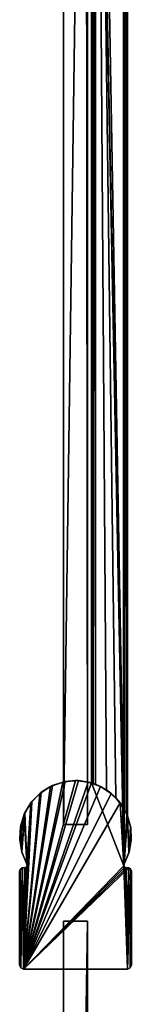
# Model space of a CAD drawing. Header units: metres. Extents: x 0 to 883, y -834 to 49.
# Tile 22 of 25: x 820 to 848, y -444 to -198. Entities that reach past the tile are written whole.
import ezdxf

# ---------------------------------------------------------------- set-up
doc = ezdxf.new("R2010")
doc.units = ezdxf.units.M

msp = doc.modelspace()

# ---------------------------------------------------------------- linework, layer by layer
at = {"layer": 'Y2A850'}
for points in [[(831.299866, -399.099579, 13.5), (836.900391, 1.544305, 13.5), (837.299866, -399.099579, 13.5)], [(831.299866, -14.996019, 13.5), (836.900391, 1.544305, 13.5), (831.299866, -399.099579, 13.5)], [(831.299866, -399.099579, 1980.5), (836.900391, 1.544305, 1980.5), (831.299866, -14.996019, 1980.5)], [(837.299866, -399.099579, 1980.5), (836.900391, 1.544305, 1980.5), (831.299866, -399.099579, 1980.5)], [(837.299866, -399.099579, 13.5), (836.900391, 1.544305, 13.5), (837.299866, -15.045778, 13.5)], [(837.299866, -15.045778, 1980.5), (836.900391, 1.544305, 1980.5), (837.299866, -399.099579, 1980.5)], [(831.299866, -14.996019, 13.5), (831.299866, -399.099579, 13.5), (831.299866, -14.996019, 1980.5)], [(831.299866, -399.099579, 13.5), (831.299866, -399.099579, 1980.5), (831.299866, -14.996019, 1980.5)], [(837.299866, -399.099579, 13.5), (837.299866, -15.045778, 13.5), (837.299866, -399.099579, 1980.5)], [(837.299866, -15.045778, 13.5), (837.299866, -15.045778, 1980.5), (837.299866, -399.099579, 1980.5)], [(831.299866, -399.099579, 13.5), (837.299866, -399.099579, 13.5), (831.299866, -399.099579, 1980.5)], [(837.299866, -399.099579, 13.5), (837.299866, -399.099579, 1980.5), (831.299866, -399.099579, 1980.5)], [(831.299866, -423.299591, 3), (831.299866, -810.299561, 3), (831.299866, -423.299591, 1994)], [(831.299866, -810.299561, 3), (831.299866, -810.299561, 1994), (831.299866, -423.299591, 1994)], [(837.299866, -423.299591, 3), (831.299866, -423.299591, 3), (837.299866, -423.299591, 1994)], [(831.299866, -423.299591, 3), (831.299866, -423.299591, 1994), (837.299866, -423.299591, 1994)], [(831.299866, -423.299591, 3), (837.299866, -423.299591, 3), (831.299866, -810.299561, 3)], [(837.299866, -423.299591, 3), (837.299866, -810.299561, 3), (831.299866, -810.299561, 3)], [(831.299866, -423.299591, 1994), (831.299866, -810.299561, 1994), (837.299866, -423.299591, 1994)], [(831.299866, -810.299561, 1994), (837.299866, -810.299561, 1994), (837.299866, -423.299591, 1994)], [(837.299866, -810.299561, 3), (837.299866, -423.299591, 3), (837.299866, -810.299561, 1994)], [(837.299866, -423.299591, 3), (837.299866, -423.299591, 1994), (837.299866, -810.299561, 1994)]]:
    msp.add_3dface(points, dxfattribs=at)
at = {"layer": 'Y2A85012'}
for points in [[(846.480164, -409.00177), (838.312683, 4.012834), (847.312683, 13.012834)], [(847.312683, -396.935669), (846.480164, -409.00177), (847.312683, 13.012834)], [(846.484253, 12.184372, 6.785111), (846.705566, -395.611298, 6.719441), (847.024475, 12.724623, 6.502149)], [(847.16156, -396.570007, 6.328299), (847.024475, 12.724623, 6.502149), (846.705566, -395.611298, 6.719441)], [(847.26355, 12.9637, 6.109252), (847.024475, 12.724623, 6.502149), (847.16156, -396.570007, 6.328299)], [(847.27948, -396.852844, 6.055089), (847.26355, 12.9637, 6.109252), (847.16156, -396.570007, 6.328299)], [(847.312683, 13.012834, 5.8), (847.26355, 12.9637, 6.109252), (847.27948, -396.852844, 6.055089)], [(847.312683, -396.935669, 5.8), (847.312683, 13.012834, 5.8), (847.27948, -396.852844, 6.055089)], [(847.312683, -396.935669, 5.8), (847.312683, -396.935669), (847.312683, 13.012834, 5.8)], [(847.312683, -396.935669), (847.312683, 13.012834), (847.312683, 13.012834, 5.8)], [(846.312256, 12.012419, 6.8), (839.312683, 5.012834, 6.8), (846.312256, -394.90918, 6.8)], [(846.312256, 12.012419, 6.8), (846.312256, -394.90918, 6.8), (846.484253, 12.184372, 6.785111)], [(846.312256, -394.90918, 6.8), (846.705566, -395.611298, 6.719441), (846.484253, 12.184372, 6.785111)], [(839.312683, 5.012834, 6.8), (839.140747, 4.840896, 6.785042), (839.312683, -389.027802, 6.8)], [(842.064819, -390.450348, 6.8), (839.312683, 5.012834, 6.8), (839.312683, -389.027802, 6.8)], [(844.436768, -392.443329, 6.8), (839.312683, 5.012834, 6.8), (842.064819, -390.450348, 6.8)], [(846.312256, -394.90918, 6.8), (839.312683, 5.012834, 6.8), (844.436768, -392.443329, 6.8)], [(838.312683, 4.012834, 5.799586), (838.312683, -388.687012, 5.799586), (838.361694, 4.061841, 6.108867)], [(838.312683, -388.687012, 5.799586), (838.422424, -388.720306, 6.255084), (838.361694, 4.061841, 6.108867)], [(846.480164, -409.00177), (846.416931, -409.45285), (838.312683, 4.012834)], [(846.416931, -409.45285), (838.312683, -388.687012), (838.312683, 4.012834)], [(838.312683, -388.687012), (838.312683, -388.687012, 5.799586), (838.312683, 4.012834)], [(838.312683, -388.687012, 5.799586), (838.312683, 4.012834, 5.799586), (838.312683, 4.012834)], [(838.361694, 4.061841, 6.108867), (838.422424, -388.720306, 6.255084), (838.600647, 4.300764, 6.501865)], [(838.422424, -388.720306, 6.255084), (838.726807, -388.817932, 6.610183), (838.600647, 4.300764, 6.501865)], [(838.600647, 4.300764, 6.501865), (838.726807, -388.817932, 6.610183), (839.140747, 4.840896, 6.785042)], [(839.140747, 4.840896, 6.785042), (838.726807, -388.817932, 6.610183), (839.312683, -389.027802, 6.8)], [(834.299866, -388.099579, 2000), (821.300293, -435.299591, 2000), (837.516296, -388.47406, 2000)], [(831.083435, -388.47406, 2000), (821.300293, -435.299591, 2000), (834.299866, -388.099579, 2000)], [(835.041565, -388.119232), (821.300293, -435.299591), (831.728699, -388.337708)], [(838.312683, -388.687012), (821.300293, -435.299591), (835.041565, -388.119232)], [(831.728699, -388.337708), (821.300293, -435.299591), (828.560425, -389.330109)], [(828.039063, -389.577515, 2000), (821.300293, -435.299591, 2000), (831.083435, -388.47406, 2000)], [(837.516296, -388.47406, 2000), (821.300293, -435.299591, 2000), (840.560669, -389.577515, 2000)], [(846.416931, -409.45285), (821.300293, -435.299591), (838.312683, -388.687012)], [(828.560425, -389.330109), (821.300293, -435.299591), (825.714966, -391.040649)], [(825.714966, -391.040649), (828.039063, -389.577515, 2000), (828.560425, -389.330109)], [(828.039063, -389.577515, 2000), (831.083435, -388.47406, 2000), (828.560425, -389.330109)], [(828.560425, -389.330109), (831.083435, -388.47406, 2000), (831.728699, -388.337708)], [(831.083435, -388.47406, 2000), (834.299866, -388.099579, 2000), (831.728699, -388.337708)], [(831.728699, -388.337708), (834.299866, -388.099579, 2000), (835.041565, -388.119232)], [(837.516296, -388.47406, 2000), (835.041565, -388.119232), (834.299866, -388.099579, 2000)], [(835.041565, -388.119232), (837.516296, -388.47406, 2000), (838.312683, -388.687012)], [(839.312683, -389.027802, 6.8), (837.516296, -388.47406, 2000), (840.560669, -389.577515, 2000)], [(838.726807, -388.817932, 6.610183), (837.516296, -388.47406, 2000), (839.312683, -389.027802, 6.8)], [(838.422424, -388.720306, 6.255084), (837.516296, -388.47406, 2000), (838.726807, -388.817932, 6.610183)], [(838.312683, -388.687012, 5.799586), (837.516296, -388.47406, 2000), (838.422424, -388.720306, 6.255084)], [(838.312683, -388.687012), (837.516296, -388.47406, 2000), (838.312683, -388.687012, 5.799586)], [(839.312683, -389.027802, 6.8), (840.560669, -389.577515, 2000), (842.064819, -390.450348, 6.8)], [(825.329651, -391.350861, 2000), (821.300293, -435.299591, 2000), (828.039063, -389.577515, 2000)], [(840.560669, -389.577515, 2000), (821.300293, -435.299591, 2000), (843.270081, -391.350861, 2000)], [(825.714966, -391.040649), (821.300293, -435.299591), (823.352295, -393.373138)], [(823.100098, -393.699249, 2000), (821.300293, -435.299591, 2000), (825.329651, -391.350861, 2000)], [(843.270081, -391.350861, 2000), (821.300293, -435.299591, 2000), (845.499573, -393.699249, 2000)], [(823.100098, -393.699249, 2000), (825.329651, -391.350861, 2000), (823.352295, -393.373138)], [(823.352295, -393.373138), (825.329651, -391.350861, 2000), (825.714966, -391.040649)], [(825.329651, -391.350861, 2000), (828.039063, -389.577515, 2000), (825.714966, -391.040649)], [(840.560669, -389.577515, 2000), (843.270081, -391.350861, 2000), (842.064819, -390.450348, 6.8)], [(842.064819, -390.450348, 6.8), (843.270081, -391.350861, 2000), (844.436768, -392.443329, 6.8)], [(843.270081, -391.350861, 2000), (845.499573, -393.699249, 2000), (844.436768, -392.443329, 6.8)], [(823.352295, -393.373138), (821.300293, -435.299591), (822.182739, -409.45285)], [(822.182739, -409.45285, 2000), (821.300293, -435.299591, 2000), (823.100098, -393.699249, 2000)], [(845.499573, -393.699249, 2000), (821.300293, -435.299591, 2000), (846.416931, -409.45285, 2000)], [(823.100098, -393.699249, 2000), (821.469788, -396.49704, 2000), (822.119568, -409.00177, 2000)], [(823.100098, -393.699249, 2000), (821.605286, -396.196381), (821.469788, -396.49704, 2000)], [(821.605286, -396.196381), (823.352295, -393.373138), (822.119568, -409.00177)], [(821.605286, -396.196381), (823.100098, -393.699249, 2000), (823.352295, -393.373138)], [(822.119568, -409.00177), (823.352295, -393.373138), (822.182739, -409.45285)], [(822.182739, -409.45285, 2000), (823.100098, -393.699249, 2000), (822.119568, -409.00177, 2000)], [(844.436768, -392.443329, 6.8), (845.499573, -393.699249, 2000), (846.312256, -394.90918, 6.8)], [(847.129944, -396.49704, 2000), (845.499573, -393.699249, 2000), (846.480164, -409.00177, 2000)], [(846.480164, -409.00177, 2000), (845.499573, -393.699249, 2000), (846.416931, -409.45285, 2000)], [(845.499573, -393.699249, 2000), (846.705566, -395.611298, 6.719441), (846.312256, -394.90918, 6.8)], [(846.705566, -395.611298, 6.719441), (845.499573, -393.699249, 2000), (847.16156, -396.570007, 6.328299)], [(845.499573, -393.699249, 2000), (847.129944, -396.49704, 2000), (847.16156, -396.570007, 6.328299)], [(820.525818, -399.594543, 2000), (820.318726, -402.826111, 2000), (821.469788, -396.49704, 2000)], [(820.318726, -402.826111, 2000), (820.859619, -406.018768, 2000), (821.469788, -396.49704, 2000)], [(820.525818, -399.594543, 2000), (821.469788, -396.49704, 2000), (820.572205, -399.351593)], [(820.572205, -399.351593), (821.605286, -396.196381), (820.836792, -405.939545)], [(820.572205, -399.351593), (821.469788, -396.49704, 2000), (821.605286, -396.196381)], [(820.836792, -405.939545), (821.605286, -396.196381), (822.119568, -409.00177)], [(822.119568, -409.00177, 2000), (821.469788, -396.49704, 2000), (820.859619, -406.018768, 2000)], [(847.740051, -406.018768, 2000), (847.129944, -396.49704, 2000), (846.480164, -409.00177, 2000)], [(846.480164, -409.00177), (847.312683, -396.935669), (847.70636, -406.13266)], [(848.073914, -399.594543, 2000), (847.129944, -396.49704, 2000), (847.740051, -406.018768, 2000)], [(847.16156, -396.570007, 6.328299), (847.129944, -396.49704, 2000), (847.27948, -396.852844, 6.055089)], [(848.073914, -399.594543, 2000), (847.27948, -396.852844, 6.055089), (847.129944, -396.49704, 2000)], [(847.27948, -396.852844, 6.055089), (848.073914, -399.594543, 2000), (847.312683, -396.935669, 5.8)], [(847.312683, -396.935669), (848.13324, -399.945984), (847.70636, -406.13266)], [(847.312683, -396.935669), (848.073914, -399.594543, 2000), (848.13324, -399.945984)], [(847.312683, -396.935669, 5.8), (848.073914, -399.594543, 2000), (847.312683, -396.935669)], [(820.311157, -402.661377), (820.572205, -399.351593), (820.836792, -405.939545)], [(820.311157, -402.661377), (820.525818, -399.594543, 2000), (820.572205, -399.351593)], [(820.318726, -402.826111, 2000), (820.525818, -399.594543, 2000), (820.311157, -402.661377)], [(847.70636, -406.13266), (848.13324, -399.945984), (848.266663, -403.063263)], [(848.281006, -402.82608, 2000), (848.073914, -399.594543, 2000), (847.740051, -406.018768, 2000)], [(848.13324, -399.945984), (848.073914, -399.594543, 2000), (848.281006, -402.82608, 2000)], [(848.266663, -403.063263), (848.13324, -399.945984), (848.281006, -402.82608, 2000)], [(820.836792, -405.939545), (820.318726, -402.826111, 2000), (820.311157, -402.661377)], [(820.836792, -405.939545), (820.859619, -406.018768, 2000), (820.318726, -402.826111, 2000)], [(847.740051, -406.018768, 2000), (847.70636, -406.13266), (848.266663, -403.063263)], [(847.740051, -406.018768, 2000), (848.266663, -403.063263), (848.281006, -402.82608, 2000)], [(822.119568, -409.00177), (822.119568, -409.00177, 2000), (820.836792, -405.939545)], [(822.119568, -409.00177, 2000), (820.859619, -406.018768, 2000), (820.836792, -405.939545)], [(846.480164, -409.00177, 2000), (846.480164, -409.00177), (847.740051, -406.018768, 2000)], [(846.480164, -409.00177), (847.70636, -406.13266), (847.740051, -406.018768, 2000)], [(822.182739, -409.45285, 2000), (822.119568, -409.00177, 2000), (822.182739, -409.45285)], [(822.182739, -409.45285), (822.119568, -409.00177, 2000), (822.119568, -409.00177)], [(846.416931, -409.45285, 2000), (846.480164, -409.00177), (846.480164, -409.00177, 2000)], [(846.480164, -409.00177), (846.416931, -409.45285, 2000), (846.416931, -409.45285)], [(820.592896, -435.006561), (820.299866, -434.299164), (820.464539, -410.352631)], [(820.464539, -410.352631), (820.299866, -434.299164), (820.299866, -410.902405)], [(820.299866, -410.902405, 2000), (820.299866, -434.299164, 2000), (820.464539, -410.352631, 2000)], [(820.299866, -434.299164, 2000), (820.592896, -435.006561, 2000), (820.464539, -410.352631, 2000)], [(820.464539, -410.352631, 2000), (820.464539, -410.352631), (820.299866, -410.902405, 2000)], [(820.464539, -410.352631), (820.299866, -410.902405), (820.299866, -410.902405, 2000)], [(820.299866, -434.299164), (820.299866, -434.299164, 2000), (820.299866, -410.902405)], [(820.299866, -434.299164, 2000), (820.299866, -410.902405, 2000), (820.299866, -410.902405)], [(820.904358, -409.983948), (820.592896, -435.006561), (820.464539, -410.352631)], [(820.464539, -410.352631, 2000), (820.592896, -435.006561, 2000), (820.904358, -409.983948, 2000)], [(820.904358, -409.983948, 2000), (820.904358, -409.983948), (820.464539, -410.352631, 2000)], [(820.904358, -409.983948), (820.464539, -410.352631), (820.464539, -410.352631, 2000)], [(820.592896, -435.006561), (820.904358, -409.983948), (821.300293, -435.299591)], [(821.300293, -435.299591, 2000), (820.904358, -409.983948, 2000), (820.592896, -435.006561, 2000)], [(820.904358, -409.983948), (821.474487, -409.917786), (821.300293, -435.299591)], [(820.904358, -409.983948, 2000), (821.300293, -435.299591, 2000), (821.474487, -409.917786, 2000)], [(821.474487, -409.917786, 2000), (821.474487, -409.917786), (820.904358, -409.983948, 2000)], [(821.474487, -409.917786), (820.904358, -409.983948), (820.904358, -409.983948, 2000)], [(822.182739, -409.45285), (821.300293, -435.299591), (821.920471, -409.825287)], [(847.299438, -435.299591), (821.300293, -435.299591), (846.416931, -409.45285)], [(821.920471, -409.825287, 2000), (821.300293, -435.299591, 2000), (822.182739, -409.45285, 2000)], [(846.416931, -409.45285, 2000), (821.300293, -435.299591, 2000), (846.679199, -409.825287, 2000)], [(821.920471, -409.825287), (821.300293, -435.299591), (821.474487, -409.917786)], [(821.474487, -409.917786, 2000), (821.300293, -435.299591, 2000), (821.920471, -409.825287, 2000)], [(846.679199, -409.825287, 2000), (821.300293, -435.299591, 2000), (847.125244, -409.917786, 2000)], [(847.125244, -409.917786, 2000), (821.300293, -435.299591, 2000), (847.695313, -409.983948, 2000)], [(847.695313, -409.983948, 2000), (821.300293, -435.299591, 2000), (847.299438, -435.299591, 2000)], [(821.920471, -409.825287, 2000), (821.474487, -409.917786), (821.474487, -409.917786, 2000)], [(821.474487, -409.917786), (821.920471, -409.825287, 2000), (821.920471, -409.825287)], [(821.920471, -409.825287, 2000), (822.182739, -409.45285, 2000), (821.920471, -409.825287)], [(821.920471, -409.825287), (822.182739, -409.45285, 2000), (822.182739, -409.45285)], [(846.679199, -409.825287), (847.299438, -435.299591), (846.416931, -409.45285)], [(846.416931, -409.45285, 2000), (846.679199, -409.825287, 2000), (846.416931, -409.45285)], [(846.416931, -409.45285), (846.679199, -409.825287, 2000), (846.679199, -409.825287)], [(847.125244, -409.917786), (847.299438, -435.299591), (846.679199, -409.825287)], [(846.679199, -409.825287, 2000), (847.125244, -409.917786, 2000), (846.679199, -409.825287)], [(846.679199, -409.825287), (847.125244, -409.917786, 2000), (847.125244, -409.917786)], [(847.695313, -409.983948), (847.299438, -435.299591), (847.125244, -409.917786)], [(847.695313, -409.983948, 2000), (847.695313, -409.983948), (847.125244, -409.917786, 2000)], [(847.695313, -409.983948), (847.125244, -409.917786), (847.125244, -409.917786, 2000)], [(848.135132, -410.352631), (847.299438, -435.299591), (847.695313, -409.983948)], [(848.135132, -410.352631, 2000), (847.695313, -409.983948, 2000), (847.299438, -435.299591, 2000)], [(848.006836, -435.006561), (847.299438, -435.299591), (848.135132, -410.352631)], [(848.006836, -435.006561, 2000), (848.135132, -410.352631, 2000), (847.299438, -435.299591, 2000)], [(848.135132, -410.352631, 2000), (848.135132, -410.352631), (847.695313, -409.983948, 2000)], [(848.135132, -410.352631), (847.695313, -409.983948), (847.695313, -409.983948, 2000)], [(848.135132, -410.352631), (848.299866, -410.902405), (848.006836, -435.006561)], [(848.299866, -410.902405, 2000), (848.135132, -410.352631, 2000), (848.006836, -435.006561, 2000)], [(848.299866, -410.902405), (848.299866, -434.299164), (848.006836, -435.006561)], [(848.299866, -434.299164, 2000), (848.299866, -410.902405, 2000), (848.006836, -435.006561, 2000)], [(848.299866, -410.902405, 2000), (848.299866, -410.902405), (848.135132, -410.352631, 2000)], [(848.299866, -410.902405), (848.135132, -410.352631), (848.135132, -410.352631, 2000)], [(848.299866, -434.299164), (848.299866, -410.902405), (848.299866, -434.299164, 2000)], [(848.299866, -410.902405), (848.299866, -410.902405, 2000), (848.299866, -434.299164, 2000)], [(820.299866, -434.299164, 2000), (820.299866, -434.299164), (820.592896, -435.006561, 2000)], [(820.299866, -434.299164), (820.592896, -435.006561), (820.592896, -435.006561, 2000)], [(820.592896, -435.006561, 2000), (820.592896, -435.006561), (821.300293, -435.299591, 2000)], [(820.592896, -435.006561), (821.300293, -435.299591), (821.300293, -435.299591, 2000)], [(821.300293, -435.299591), (847.299438, -435.299591), (821.300293, -435.299591, 2000)], [(847.299438, -435.299591), (847.299438, -435.299591, 2000), (821.300293, -435.299591, 2000)], [(847.299438, -435.299591, 2000), (847.299438, -435.299591), (848.006836, -435.006561, 2000)], [(847.299438, -435.299591), (848.006836, -435.006561), (848.006836, -435.006561, 2000)], [(848.006836, -435.006561, 2000), (848.006836, -435.006561), (848.299866, -434.299164, 2000)], [(848.006836, -435.006561), (848.299866, -434.299164), (848.299866, -434.299164, 2000)]]:
    msp.add_3dface(points, dxfattribs=at)

doc.saveas('drawing.dxf')
